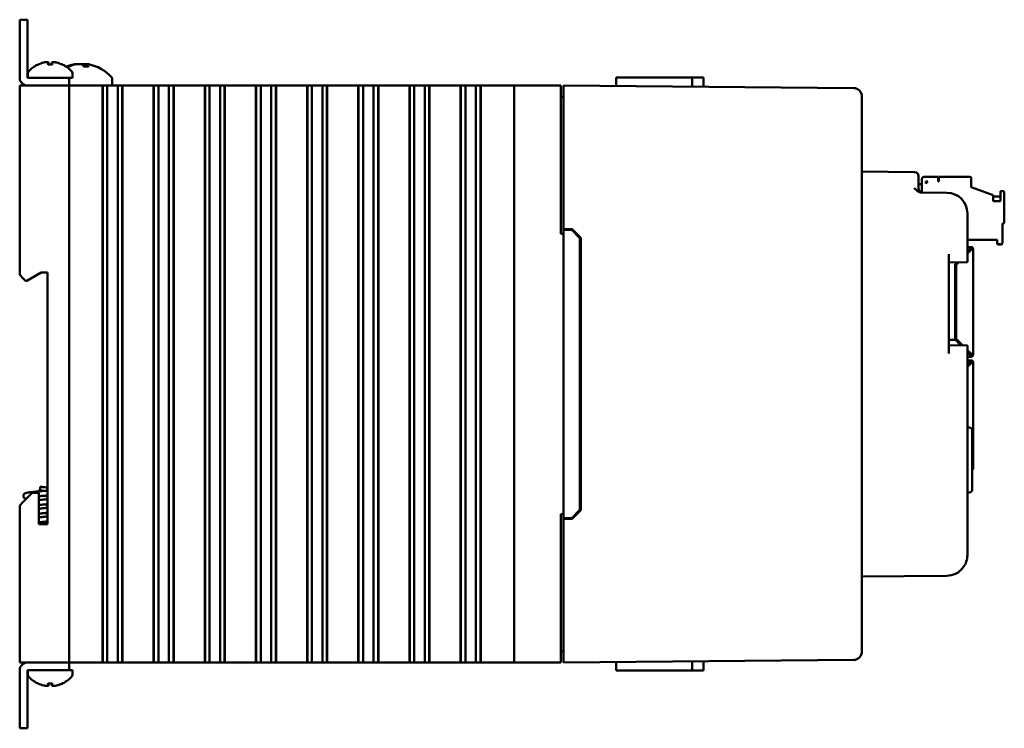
# Model space of a CAD drawing. Header units: inches. Extents: x 1.3 to 23.1, y 0.4 to 18.6.
# Tile 4 of 17: x 1.3 to 7.3, y 7.3 to 11.6. Entities that reach past the tile are written whole.
import ezdxf

# ---------------------------------------------------------------- set-up
doc = ezdxf.new("R2010")
doc.units = ezdxf.units.IN
doc.header["$LTSCALE"] = 0.8
doc.header["$MEASUREMENT"] = 0
doc.layers.add('Visible (ANSI)', color=7, linetype='Continuous', lineweight=50)

msp = doc.modelspace()

# ---------------------------------------------------------------- linework, layer by layer
at = {"layer": 'Visible (ANSI)'}
for p, q in [((1.3368, 11.5571), (1.289, 11.5571)), ((1.289, 11.5071), (1.289, 11.5571)), ((1.3368, 11.5571), (1.3368, 11.5071)), ((1.289, 11.5071), (1.289, 11.2049)), ((1.3368, 11.2049), (1.3368, 11.5071)), ((1.463, 11.2977), (1.4641, 11.2847)), ((1.485, 11.2977), (1.4839, 11.2847)), ((1.4862, 11.2847), (1.4618, 11.2847)), ((1.5823, 11.2721), (1.5746, 11.2721)), ((1.7058, 11.2721), (1.6802, 11.2721)), ((1.6892, 11.2872), (1.6879, 11.2721)), ((1.539, 11.2049), (1.3368, 11.2049)), ((1.339, 11.233), (1.339, 11.2049)), ((1.539, 11.2049), (1.589, 11.2049)), ((1.589, 11.2049), (1.609, 11.2049)), ((1.589, 11.1571), (1.589, 11.2049)), ((1.609, 11.233), (1.609, 11.2049)), ((1.8505, 11.1953), (1.8505, 11.1572)), ((4.9098, 11.2071), (4.9094, 11.1543)), ((4.9098, 11.2071), (5.0093, 11.2071)), ((5.1581, 11.2071), (5.0093, 11.2071)), ((5.1581, 11.2071), (5.3701, 11.2071)), ((5.3701, 11.2071), (5.4384, 11.2071)), ((5.3701, 11.2071), (5.3706, 11.1503)), ((5.4384, 11.2071), (5.4389, 11.1497)), ((1.289, 11.1571), (1.309, 11.1571)), ((1.289, 11.1571), (1.289, 10.0081)), ((1.569, 11.1571), (1.309, 11.1571)), ((1.3368, 11.1571), (1.539, 11.1571)), ((1.569, 11.1571), (1.589, 11.1571)), ((1.589, 11.1572), (1.8505, 11.1572)), ((1.589, 7.6571), (1.589, 11.1571)), ((1.609, 11.1571), (1.589, 11.1571)), ((1.609, 11.1571), (1.7907, 11.1571)), ((1.7919, 11.1571), (1.7907, 11.1571)), ((1.7907, 7.6571), (1.7907, 11.1571)), ((1.7931, 11.1571), (1.7919, 11.1571)), ((1.7919, 7.6571), (1.7919, 11.1571)), ((1.8084, 11.1571), (1.7931, 11.1571)), ((1.7931, 7.6571), (1.7931, 11.1571)), ((1.8084, 11.1571), (1.8205, 11.1571)), ((1.8205, 11.1571), (1.8374, 11.1571)), ((1.8205, 11.1571), (1.8205, 7.6571)), ((1.8374, 11.1571), (1.8512, 11.1571)), ((1.8512, 11.1571), (1.8529, 11.1571)), ((1.8529, 11.1571), (1.8667, 11.1571)), ((1.8667, 11.1571), (1.8836, 11.1571)), ((1.8836, 11.1571), (1.8957, 11.1571)), ((1.8836, 7.6571), (1.8836, 11.1571)), ((1.911, 11.1571), (1.8957, 11.1571)), ((1.9122, 11.1571), (1.911, 11.1571)), ((1.911, 7.6571), (1.911, 11.1571)), ((1.9134, 11.1571), (1.9122, 11.1571)), ((1.9122, 7.6571), (1.9122, 11.1571)), ((1.9134, 11.1571), (2.1013, 11.1571)), ((1.9134, 7.6571), (1.9134, 11.1571)), ((2.1025, 11.1571), (2.1013, 11.1571)), ((2.1013, 7.6571), (2.1013, 11.1571)), ((2.1037, 11.1571), (2.1025, 11.1571)), ((2.1025, 7.6571), (2.1025, 11.1571)), ((2.119, 11.1571), (2.1037, 11.1571)), ((2.1037, 7.6571), (2.1037, 11.1571)), ((2.119, 11.1571), (2.1311, 11.1571)), ((2.1311, 11.1571), (2.1479, 11.1571)), ((2.1311, 11.1571), (2.1311, 7.6571)), ((2.1479, 11.1571), (2.1617, 11.1571)), ((2.1617, 11.1571), (2.1634, 11.1571)), ((2.1634, 11.1571), (2.1773, 11.1571)), ((2.1773, 11.1571), (2.1941, 11.1571)), ((2.1941, 11.1571), (2.2062, 11.1571)), ((2.1941, 7.6571), (2.1941, 11.1571)), ((2.2215, 11.1571), (2.2062, 11.1571)), ((2.2227, 11.1571), (2.2215, 11.1571)), ((2.2215, 7.6571), (2.2215, 11.1571)), ((2.2239, 11.1571), (2.2227, 11.1571)), ((2.2227, 7.6571), (2.2227, 11.1571)), ((2.2239, 11.1571), (2.4118, 11.1571)), ((2.2239, 7.6571), (2.2239, 11.1571)), ((2.413, 11.1571), (2.4118, 11.1571)), ((2.4118, 7.6571), (2.4118, 11.1571)), ((2.4142, 11.1571), (2.413, 11.1571)), ((2.413, 7.6571), (2.413, 11.1571)), ((2.4295, 11.1571), (2.4142, 11.1571)), ((2.4142, 7.6571), (2.4142, 11.1571)), ((2.4295, 11.1571), (2.4416, 11.1571)), ((2.4416, 11.1571), (2.4585, 11.1571)), ((2.4416, 11.1571), (2.4416, 7.6571)), ((2.4585, 11.1571), (2.4723, 11.1571)), ((2.4723, 11.1571), (2.474, 11.1571)), ((2.474, 11.1571), (2.4878, 11.1571)), ((2.4878, 11.1571), (2.5047, 11.1571)), ((2.5047, 11.1571), (2.5168, 11.1571)), ((2.5047, 7.6571), (2.5047, 11.1571)), ((2.5321, 11.1571), (2.5168, 11.1571)), ((2.5333, 11.1571), (2.5321, 11.1571)), ((2.5321, 7.6571), (2.5321, 11.1571)), ((2.5345, 11.1571), (2.5333, 11.1571)), ((2.5333, 7.6571), (2.5333, 11.1571)), ((2.5345, 11.1571), (2.7224, 11.1571)), ((2.5345, 7.6571), (2.5345, 11.1571)), ((2.7236, 11.1571), (2.7224, 11.1571)), ((2.7224, 7.6571), (2.7224, 11.1571)), ((2.7248, 11.1571), (2.7236, 11.1571)), ((2.7236, 7.6571), (2.7236, 11.1571)), ((2.7401, 11.1571), (2.7248, 11.1571)), ((2.7248, 7.6571), (2.7248, 11.1571)), ((2.7401, 11.1571), (2.7522, 11.1571)), ((2.7522, 11.1571), (2.769, 11.1571)), ((2.7522, 11.1571), (2.7522, 7.6571)), ((2.769, 11.1571), (2.7829, 11.1571)), ((2.7829, 11.1571), (2.7845, 11.1571)), ((2.7845, 11.1571), (2.7984, 11.1571)), ((2.7984, 11.1571), (2.8152, 11.1571)), ((2.8152, 11.1571), (2.8273, 11.1571)), ((2.8152, 7.6571), (2.8152, 11.1571)), ((2.8426, 11.1571), (2.8273, 11.1571)), ((2.8438, 11.1571), (2.8426, 11.1571)), ((2.8426, 7.6571), (2.8426, 11.1571)), ((2.845, 11.1571), (2.8438, 11.1571)), ((2.8438, 7.6571), (2.8438, 11.1571)), ((2.845, 11.1571), (3.0329, 11.1571)), ((2.845, 7.6571), (2.845, 11.1571)), ((3.0341, 11.1571), (3.0329, 11.1571)), ((3.0329, 7.6571), (3.0329, 11.1571)), ((3.0353, 11.1571), (3.0341, 11.1571)), ((3.0341, 7.6571), (3.0341, 11.1571)), ((3.0506, 11.1571), (3.0353, 11.1571)), ((3.0353, 7.6571), (3.0353, 11.1571)), ((3.0506, 11.1571), (3.0627, 11.1571)), ((3.0627, 11.1571), (3.0796, 11.1571)), ((3.0627, 11.1571), (3.0627, 7.6571)), ((3.0796, 11.1571), (3.0934, 11.1571)), ((3.0934, 11.1571), (3.0951, 11.1571)), ((3.0951, 11.1571), (3.1089, 11.1571)), ((3.1089, 11.1571), (3.1258, 11.1571)), ((3.1258, 11.1571), (3.1379, 11.1571)), ((3.1258, 7.6571), (3.1258, 11.1571)), ((3.1532, 11.1571), (3.1379, 11.1571)), ((3.1544, 11.1571), (3.1532, 11.1571)), ((3.1532, 7.6571), (3.1532, 11.1571)), ((3.1556, 11.1571), (3.1544, 11.1571)), ((3.1544, 7.6571), (3.1544, 11.1571)), ((3.1556, 11.1571), (3.3435, 11.1571)), ((3.1556, 7.6571), (3.1556, 11.1571)), ((3.3447, 11.1571), (3.3435, 11.1571)), ((3.3435, 7.6571), (3.3435, 11.1571)), ((3.3459, 11.1571), (3.3447, 11.1571)), ((3.3447, 7.6571), (3.3447, 11.1571)), ((3.3612, 11.1571), (3.3459, 11.1571)), ((3.3459, 7.6571), (3.3459, 11.1571)), ((3.3612, 11.1571), (3.3733, 11.1571)), ((3.3733, 11.1571), (3.3901, 11.1571)), ((3.3733, 11.1571), (3.3733, 7.6571)), ((3.3901, 11.1571), (3.404, 11.1571)), ((3.404, 11.1571), (3.4057, 11.1571)), ((3.4057, 11.1571), (3.4195, 11.1571)), ((3.4195, 11.1571), (3.4364, 11.1571)), ((3.4364, 11.1571), (3.4484, 11.1571)), ((3.4364, 7.6571), (3.4364, 11.1571)), ((3.4637, 11.1571), (3.4484, 11.1571)), ((3.4649, 11.1571), (3.4637, 11.1571)), ((3.4637, 7.6571), (3.4637, 11.1571)), ((3.4661, 11.1571), (3.4649, 11.1571)), ((3.4649, 7.6571), (3.4649, 11.1571)), ((3.4661, 11.1571), (3.654, 11.1571)), ((3.4661, 7.6571), (3.4661, 11.1571)), ((3.6552, 11.1571), (3.654, 11.1571)), ((3.654, 7.6571), (3.654, 11.1571)), ((3.6564, 11.1571), (3.6552, 11.1571)), ((3.6552, 7.6571), (3.6552, 11.1571)), ((3.6717, 11.1571), (3.6564, 11.1571)), ((3.6564, 7.6571), (3.6564, 11.1571)), ((3.6717, 11.1571), (3.6838, 11.1571)), ((3.6838, 11.1571), (3.7007, 11.1571)), ((3.6838, 11.1571), (3.6838, 7.6571)), ((3.7007, 11.1571), (3.7145, 11.1571)), ((3.7145, 11.1571), (3.7162, 11.1571)), ((3.7162, 11.1571), (3.7301, 11.1571)), ((3.7301, 11.1571), (3.7469, 11.1571)), ((3.7469, 11.1571), (3.759, 11.1571)), ((3.7469, 7.6571), (3.7469, 11.1571)), ((3.7743, 11.1571), (3.759, 11.1571)), ((3.7755, 11.1571), (3.7743, 11.1571)), ((3.7743, 7.6571), (3.7743, 11.1571)), ((3.7767, 11.1571), (3.7755, 11.1571)), ((3.7755, 7.6571), (3.7755, 11.1571)), ((3.7767, 11.1571), (3.9646, 11.1571)), ((3.7767, 7.6571), (3.7767, 11.1571)), ((3.9658, 11.1571), (3.9646, 11.1571)), ((3.9646, 7.6571), (3.9646, 11.1571)), ((3.967, 11.1571), (3.9658, 11.1571)), ((3.9658, 7.6571), (3.9658, 11.1571)), ((3.9823, 11.1571), (3.967, 11.1571)), ((3.967, 7.6571), (3.967, 11.1571)), ((3.9823, 11.1571), (3.9944, 11.1571)), ((3.9944, 11.1571), (4.0112, 11.1571)), ((3.9944, 11.1571), (3.9944, 7.6571)), ((4.0112, 11.1571), (4.0251, 11.1571)), ((4.0251, 11.1571), (4.0268, 11.1571)), ((4.0268, 11.1571), (4.0406, 11.1571)), ((4.0406, 11.1571), (4.0575, 11.1571)), ((4.0575, 7.6571), (4.0575, 11.1571)), ((4.0575, 11.1571), (4.0696, 11.1571)), ((4.0849, 11.1571), (4.0696, 11.1571)), ((4.0861, 11.1571), (4.0849, 11.1571)), ((4.0849, 7.6571), (4.0849, 11.1571)), ((4.0873, 11.1571), (4.0861, 11.1571)), ((4.0861, 7.6571), (4.0861, 11.1571)), ((4.0873, 11.1571), (4.214, 11.1571)), ((4.0873, 7.6571), (4.0873, 11.1571)), ((4.289, 11.1571), (4.214, 11.1571)), ((4.289, 11.1571), (4.309, 11.1571)), ((4.289, 11.1571), (4.289, 7.6571)), ((4.569, 11.1571), (4.309, 11.1571)), ((4.569, 11.1571), (4.574, 11.1571)), ((4.574, 10.2571), (4.574, 11.1571)), ((4.589, 11.1071), (4.589, 11.1571)), ((6.3504, 11.1417), (4.589, 11.1571)), ((4.589, 11.0881), (4.574, 11.0881)), ((4.589, 11.1071), (4.589, 10.2871)), ((6.4, 11.0917), (6.4, 11.0913)), ((6.4, 7.7229), (6.4, 11.0913)), ((6.7192, 10.6328), (6.4, 10.6356)), ((6.744, 10.6078), (6.744, 10.5828)), ((6.744, 10.5335), (6.744, 10.5828)), ((6.7644, 10.5916), (6.7644, 10.5582)), ((6.8628, 10.6034), (6.7762, 10.6034)), ((6.8628, 10.5758), (6.8628, 10.6034)), ((7.0557, 10.6034), (6.8668, 10.6034)), ((6.8668, 10.6034), (6.8668, 10.5758)), ((7.0636, 10.5404), (7.0636, 10.5955)), ((6.744, 10.5582), (6.7644, 10.5582)), ((6.7644, 10.5089), (6.7644, 10.5582)), ((6.788, 10.564), (6.7998, 10.5758)), ((6.788, 10.564), (6.788, 10.5758)), ((6.788, 10.5758), (6.7998, 10.5758)), ((6.7997, 10.5758), (6.788, 10.5758)), ((6.788, 10.5758), (6.7998, 10.5758)), ((6.788, 10.5757), (6.7997, 10.5757)), ((6.7996, 10.5756), (6.788, 10.5756)), ((6.7995, 10.5755), (6.788, 10.5755)), ((6.788, 10.5755), (6.7995, 10.5755)), ((6.788, 10.5754), (6.7994, 10.5754)), ((6.7993, 10.5754), (6.788, 10.5754)), ((6.788, 10.5753), (6.7993, 10.5753)), ((6.7992, 10.5752), (6.788, 10.5752)), ((6.788, 10.5752), (6.7991, 10.5752)), ((6.788, 10.5751), (6.799, 10.5751)), ((6.7991, 10.5751), (6.788, 10.5751)), ((6.8668, 10.5758), (6.8628, 10.5758)), ((7.0636, 10.5404), (7.1975, 10.4917)), ((7.2565, 10.5168), (7.2408, 10.5168)), ((7.2408, 10.5168), (7.2408, 10.4554)), ((6.9161, 10.5072), (6.7623, 10.5085)), ((7.1975, 10.4554), (7.1975, 10.4917)), ((7.2408, 10.4852), (7.1975, 10.4852)), ((7.2644, 10.3278), (7.2644, 10.5089)), ((7.2408, 10.4554), (7.1975, 10.4554)), ((7.04, 10.1352), (7.04, 10.3822)), ((4.589, 10.2871), (4.589, 10.2821)), ((4.589, 10.2871), (4.6411, 10.2866)), ((4.589, 10.2821), (4.589, 8.5321)), ((4.589, 10.2821), (4.639, 10.2817)), ((4.639, 10.2817), (4.689, 10.2312)), ((4.6411, 10.2866), (4.694, 10.2333)), ((7.2526, 10.2018), (7.2526, 10.3199)), ((7.2526, 10.3199), (7.2565, 10.3199)), ((7.2565, 10.3192), (7.2526, 10.3192)), ((7.2644, 10.3278), (7.2644, 10.327)), ((4.574, 10.2571), (4.589, 10.2571)), ((4.689, 8.583), (4.689, 10.2312)), ((4.694, 10.2333), (4.694, 8.5809)), ((7.04, 10.2215), (7.2211, 10.2215)), ((7.2211, 10.2207), (7.04, 10.2207)), ((7.2211, 10.2215), (7.2211, 10.2018)), ((7.04, 10.1775), (7.0631, 10.1775)), ((7.04, 10.1477), (7.058, 10.1657)), ((7.04, 10.1477), (7.058, 10.1657)), ((7.0631, 10.1605), (7.04, 10.1374)), ((7.0552, 10.1629), (7.0552, 10.1617)), ((7.0552, 10.1527), (7.0552, 10.1617)), ((7.058, 10.1657), (7.058, 10.1657)), ((7.058, 10.1657), (7.058, 10.1657)), ((7.0602, 10.1696), (7.0602, 10.1696)), ((7.0631, 10.174), (7.0631, 10.1775)), ((7.0631, 10.1684), (7.0631, 10.174)), ((7.0659, 10.1657), (7.0714, 10.1657)), ((7.0707, 10.1651), (7.0707, 10.1651)), ((7.0749, 10.1657), (7.0749, 9.5291)), ((7.2211, 10.2018), (7.2211, 10.201)), ((7.229, 10.194), (7.2447, 10.194)), ((7.2447, 10.1932), (7.229, 10.1932)), ((7.2526, 10.2018), (7.2526, 10.201)), ((6.928, 9.5311), (6.928, 10.1342)), ((7.04, 10.1352), (7.04, 10.0852)), ((6.928, 10.0842), (7.04, 10.0852)), ((6.9653, 10.073), (6.9769, 10.0846)), ((6.9653, 10.073), (6.9769, 10.0846)), ((6.9653, 9.6696), (6.9653, 10.073)), ((6.9873, 10.0847), (6.9725, 10.07)), ((6.9725, 10.07), (6.9725, 9.6196)), ((1.309, 9.9881), (1.289, 10.0081)), ((1.309, 9.9881), (1.324, 9.9731)), ((1.3324, 9.9731), (1.419, 10.0231)), ((1.419, 10.0231), (1.457, 10.0231)), ((1.457, 10.0231), (1.457, 8.4961)), ((1.324, 9.9731), (1.3324, 9.9731)), ((6.9725, 9.6696), (6.9653, 9.6696)), ((6.9725, 9.6696), (6.9653, 9.6696)), ((6.9653, 9.6519), (6.9653, 9.6696)), ((6.9653, 9.6519), (6.9653, 9.6342)), ((6.9653, 9.6342), (6.9653, 9.6145)), ((6.9674, 9.6145), (6.928, 9.6145)), ((7.04, 9.5802), (6.928, 9.5811)), ((7.0014, 9.5805), (6.9674, 9.6145)), ((6.9725, 9.6196), (7.0118, 9.5804)), ((6.9725, 9.6196), (7.0118, 9.5804)), ((6.9725, 9.6196), (6.9725, 9.6196)), ((7.04, 9.5802), (7.04, 9.5302)), ((7.04, 9.5522), (7.0631, 9.5291)), ((7.04, 9.5522), (7.0631, 9.5291)), ((7.058, 9.5239), (7.04, 9.5419)), ((7.04, 8.3081), (7.04, 9.5302)), ((7.058, 9.5115), (7.04, 9.5115)), ((7.0525, 9.5121), (7.0525, 9.5119)), ((7.0525, 9.5116), (7.0525, 9.5118)), ((7.0552, 9.5267), (7.0552, 9.5369)), ((7.0631, 9.5121), (7.0564, 9.5121)), ((7.0564, 9.5119), (7.0631, 9.5119)), ((7.0564, 9.5118), (7.0631, 9.5118)), ((7.0631, 9.5116), (7.0564, 9.5116)), ((7.058, 9.5239), (7.058, 9.5121)), ((7.0631, 9.52), (7.058, 9.52)), ((7.0631, 9.5121), (7.058, 9.5121)), ((7.0631, 9.5115), (7.058, 9.5115)), ((7.0631, 9.5291), (7.0631, 9.5291)), ((7.067, 9.5291), (7.0749, 9.5291)), ((7.067, 9.5291), (7.067, 9.5239)), ((7.0749, 9.5291), (7.0749, 9.5239)), ((7.0749, 9.5239), (7.0749, 9.5239)), ((7.0749, 9.5237), (7.0749, 9.5239)), ((7.0749, 9.5236), (7.0749, 9.5237)), ((7.0749, 9.5236), (7.0749, 9.5234)), ((7.0749, 9.5233), (7.0749, 9.5234)), ((7.058, 9.4899), (7.04, 9.4899)), ((7.04, 9.4601), (7.058, 9.4781)), ((7.04, 9.4601), (7.058, 9.4781)), ((7.0631, 9.4729), (7.04, 9.4498)), ((7.0552, 9.4651), (7.0552, 9.4753)), ((7.058, 9.4781), (7.058, 9.4899)), ((7.0631, 9.4899), (7.058, 9.4899)), ((7.058, 9.482), (7.0631, 9.482)), ((7.0631, 9.482), (7.058, 9.482)), ((7.058, 9.4781), (7.058, 9.4781)), ((7.067, 9.4729), (7.067, 9.4781)), ((7.0749, 9.4729), (7.0749, 9.4781)), ((7.0749, 8.8363), (7.0749, 9.4729)), ((7.0507, 9.0827), (7.04, 9.083)), ((7.07, 9.0627), (7.07, 8.7075)), ((7.0714, 8.8363), (7.07, 8.8363)), ((7.07, 8.8363), (7.0749, 8.8363)), ((7.0749, 8.8363), (7.0749, 8.8361)), ((7.0749, 8.8363), (7.0749, 8.8363)), ((7.0749, 8.8359), (7.0749, 8.8361)), ((7.0749, 8.8359), (7.0749, 8.8359)), ((7.0749, 8.8359), (7.0749, 8.8358)), ((7.0749, 8.8358), (7.0749, 8.8357)), ((1.365, 8.6861), (1.309, 8.6301)), ((1.405, 8.6861), (1.365, 8.6861)), ((1.405, 8.4961), (1.405, 8.6861)), ((1.409, 8.7071), (1.419, 8.7071)), ((1.409, 8.7071), (1.409, 8.6971)), ((1.409, 8.6971), (1.419, 8.6971)), ((1.414, 8.7071), (1.414, 8.7221)), ((1.414, 8.6958), (1.414, 8.6971)), ((1.419, 8.7071), (1.419, 8.6971)), ((7.0507, 8.6875), (7.04, 8.6872)), ((1.289, 8.6101), (1.309, 8.6301)), ((1.289, 8.6101), (1.289, 7.6571)), ((4.589, 8.5571), (4.574, 8.5571)), ((4.574, 7.6571), (4.574, 8.5571)), ((4.689, 8.583), (4.639, 8.5325)), ((4.694, 8.5809), (4.6411, 8.5275)), ((1.457, 8.4961), (1.405, 8.4961)), ((4.589, 8.5321), (4.639, 8.5325)), ((4.589, 8.5321), (4.589, 8.5271)), ((4.6411, 8.5275), (4.589, 8.5271)), ((4.589, 8.5271), (4.589, 7.7071)), ((6.4, 8.1786), (6.9161, 8.1831)), ((4.589, 7.7261), (4.574, 7.7261)), ((6.4, 7.7229), (6.4, 7.7225)), ((1.309, 7.6571), (1.289, 7.6571)), ((1.569, 7.6571), (1.309, 7.6571)), ((1.3368, 7.6571), (1.539, 7.6571)), ((1.589, 7.6571), (1.569, 7.6571)), ((1.589, 7.6571), (1.609, 7.6571)), ((1.589, 7.6093), (1.589, 7.6571)), ((1.7907, 7.6571), (1.609, 7.6571)), ((1.7919, 7.6571), (1.7907, 7.6571)), ((1.7931, 7.6571), (1.7919, 7.6571)), ((1.8084, 7.6571), (1.7931, 7.6571)), ((1.8205, 7.6571), (1.8084, 7.6571)), ((1.8374, 7.6571), (1.8205, 7.6571)), ((1.8512, 7.6571), (1.8374, 7.6571)), ((1.8529, 7.6571), (1.8512, 7.6571)), ((1.8667, 7.6571), (1.8529, 7.6571)), ((1.8836, 7.6571), (1.8667, 7.6571)), ((1.8957, 7.6571), (1.8836, 7.6571)), ((1.911, 7.6571), (1.8957, 7.6571)), ((1.9122, 7.6571), (1.911, 7.6571)), ((1.9134, 7.6571), (1.9122, 7.6571)), ((2.1013, 7.6571), (1.9134, 7.6571)), ((2.1025, 7.6571), (2.1013, 7.6571)), ((2.1037, 7.6571), (2.1025, 7.6571)), ((2.119, 7.6571), (2.1037, 7.6571)), ((2.1311, 7.6571), (2.119, 7.6571)), ((2.1479, 7.6571), (2.1311, 7.6571)), ((2.1617, 7.6571), (2.1479, 7.6571)), ((2.1634, 7.6571), (2.1617, 7.6571)), ((2.1773, 7.6571), (2.1634, 7.6571)), ((2.1941, 7.6571), (2.1773, 7.6571)), ((2.2062, 7.6571), (2.1941, 7.6571)), ((2.2215, 7.6571), (2.2062, 7.6571)), ((2.2227, 7.6571), (2.2215, 7.6571)), ((2.2239, 7.6571), (2.2227, 7.6571)), ((2.4118, 7.6571), (2.2239, 7.6571)), ((2.413, 7.6571), (2.4118, 7.6571)), ((2.4142, 7.6571), (2.413, 7.6571)), ((2.4295, 7.6571), (2.4142, 7.6571)), ((2.4416, 7.6571), (2.4295, 7.6571)), ((2.4585, 7.6571), (2.4416, 7.6571)), ((2.4723, 7.6571), (2.4585, 7.6571)), ((2.474, 7.6571), (2.4723, 7.6571)), ((2.4878, 7.6571), (2.474, 7.6571)), ((2.5047, 7.6571), (2.4878, 7.6571)), ((2.5168, 7.6571), (2.5047, 7.6571)), ((2.5321, 7.6571), (2.5168, 7.6571)), ((2.5333, 7.6571), (2.5321, 7.6571)), ((2.5345, 7.6571), (2.5333, 7.6571)), ((2.7224, 7.6571), (2.5345, 7.6571)), ((2.7236, 7.6571), (2.7224, 7.6571)), ((2.7248, 7.6571), (2.7236, 7.6571)), ((2.7401, 7.6571), (2.7248, 7.6571)), ((2.7522, 7.6571), (2.7401, 7.6571)), ((2.769, 7.6571), (2.7522, 7.6571)), ((2.7829, 7.6571), (2.769, 7.6571)), ((2.7845, 7.6571), (2.7829, 7.6571)), ((2.7984, 7.6571), (2.7845, 7.6571)), ((2.8152, 7.6571), (2.7984, 7.6571)), ((2.8273, 7.6571), (2.8152, 7.6571)), ((2.8426, 7.6571), (2.8273, 7.6571)), ((2.8438, 7.6571), (2.8426, 7.6571)), ((2.845, 7.6571), (2.8438, 7.6571)), ((3.0329, 7.6571), (2.845, 7.6571)), ((3.0341, 7.6571), (3.0329, 7.6571)), ((3.0353, 7.6571), (3.0341, 7.6571)), ((3.0506, 7.6571), (3.0353, 7.6571)), ((3.0627, 7.6571), (3.0506, 7.6571)), ((3.0796, 7.6571), (3.0627, 7.6571)), ((3.0934, 7.6571), (3.0796, 7.6571)), ((3.0951, 7.6571), (3.0934, 7.6571)), ((3.1089, 7.6571), (3.0951, 7.6571)), ((3.1258, 7.6571), (3.1089, 7.6571)), ((3.1379, 7.6571), (3.1258, 7.6571)), ((3.1532, 7.6571), (3.1379, 7.6571)), ((3.1544, 7.6571), (3.1532, 7.6571)), ((3.1556, 7.6571), (3.1544, 7.6571)), ((3.3435, 7.6571), (3.1556, 7.6571)), ((3.3447, 7.6571), (3.3435, 7.6571)), ((3.3459, 7.6571), (3.3447, 7.6571)), ((3.3612, 7.6571), (3.3459, 7.6571)), ((3.3733, 7.6571), (3.3612, 7.6571)), ((3.3901, 7.6571), (3.3733, 7.6571)), ((3.404, 7.6571), (3.3901, 7.6571)), ((3.4057, 7.6571), (3.404, 7.6571)), ((3.4195, 7.6571), (3.4057, 7.6571)), ((3.4364, 7.6571), (3.4195, 7.6571)), ((3.4484, 7.6571), (3.4364, 7.6571)), ((3.4637, 7.6571), (3.4484, 7.6571)), ((3.4649, 7.6571), (3.4637, 7.6571)), ((3.4661, 7.6571), (3.4649, 7.6571)), ((3.654, 7.6571), (3.4661, 7.6571)), ((3.6552, 7.6571), (3.654, 7.6571)), ((3.6564, 7.6571), (3.6552, 7.6571)), ((3.6717, 7.6571), (3.6564, 7.6571)), ((3.6838, 7.6571), (3.6717, 7.6571)), ((3.7007, 7.6571), (3.6838, 7.6571)), ((3.7145, 7.6571), (3.7007, 7.6571)), ((3.7162, 7.6571), (3.7145, 7.6571)), ((3.7301, 7.6571), (3.7162, 7.6571)), ((3.7469, 7.6571), (3.7301, 7.6571)), ((3.759, 7.6571), (3.7469, 7.6571)), ((3.7743, 7.6571), (3.759, 7.6571)), ((3.7755, 7.6571), (3.7743, 7.6571)), ((3.7767, 7.6571), (3.7755, 7.6571)), ((3.9646, 7.6571), (3.7767, 7.6571)), ((3.9658, 7.6571), (3.9646, 7.6571)), ((3.967, 7.6571), (3.9658, 7.6571)), ((3.9823, 7.6571), (3.967, 7.6571)), ((3.9944, 7.6571), (3.9823, 7.6571)), ((4.0112, 7.6571), (3.9944, 7.6571)), ((4.0251, 7.6571), (4.0112, 7.6571)), ((4.0268, 7.6571), (4.0251, 7.6571)), ((4.0406, 7.6571), (4.0268, 7.6571)), ((4.0575, 7.6571), (4.0406, 7.6571)), ((4.0696, 7.6571), (4.0575, 7.6571)), ((4.0849, 7.6571), (4.0696, 7.6571)), ((4.0861, 7.6571), (4.0849, 7.6571)), ((4.0873, 7.6571), (4.0861, 7.6571)), ((4.214, 7.6571), (4.0873, 7.6571)), ((4.214, 7.6571), (4.289, 7.6571)), ((4.309, 7.6571), (4.289, 7.6571)), ((4.569, 7.6571), (4.309, 7.6571)), ((4.574, 7.6571), (4.569, 7.6571)), ((4.589, 7.6571), (4.589, 7.7071)), ((4.589, 7.6571), (6.3504, 7.6725)), ((4.9098, 7.6071), (4.9094, 7.6599)), ((5.3701, 7.6071), (5.3706, 7.6639)), ((5.4384, 7.6071), (5.4389, 7.6645)), ((1.289, 7.6093), (1.289, 7.3071)), ((1.3368, 7.6093), (1.539, 7.6093)), ((1.3368, 7.3071), (1.3368, 7.6093)), ((1.339, 7.5812), (1.339, 7.6093)), ((1.589, 7.6093), (1.539, 7.6093)), ((1.609, 7.6093), (1.589, 7.6093)), ((1.609, 7.5812), (1.609, 7.6093)), ((4.9098, 7.6071), (5.0093, 7.6071)), ((5.1581, 7.6071), (5.0093, 7.6071)), ((5.1581, 7.6071), (5.3701, 7.6071)), ((5.3701, 7.6071), (5.4384, 7.6071)), ((1.4618, 7.5295), (1.4862, 7.5295)), ((1.463, 7.5165), (1.4641, 7.5295)), ((1.485, 7.5165), (1.4839, 7.5295)), ((1.289, 7.2571), (1.289, 7.3071)), ((1.3368, 7.3071), (1.3368, 7.2571)), ((1.289, 7.2571), (1.3368, 7.2571))]:
    msp.add_line(p, q, dxfattribs=at)
for centre, radius, start, end in [((1.354, 11.233), 0.015, 138.38839, 180), ((1.474, 11.1264), 0.1755, 115.97376, 138.38839), ((1.3996, 11.2791), 0.0056, 93.03124, 115.97376), ((1.5484, 11.2791), 0.0056, 64.02624, 86.96876), ((1.474, 11.1264), 0.1755, 41.61161, 64.02624), ((1.664, 11.0477), 0.2424, 99.9877, 112.31848), ((1.594, 11.233), 0.015, 0, 41.61161), ((1.664, 11.0477), 0.2424, 41.54088, 80.0123), ((1.3368, 11.2049), 0.0478, 180, 270), ((1.3368, 11.2049), 0.0000394, 180, 270), ((1.8305, 11.1953), 0.02, 0, 41.54088), ((1.7591, 11.1571), 0.0001, 90, 180), ((6.35, 11.0917), 0.05, 0, 89.5), ((6.719, 10.6078), 0.025, 0, 89.5), ((6.769, 10.5335), 0.025, 180, 269.5), ((6.915, 10.3822), 0.125, 0, 89.5), ((7.0631, 10.1657), 0.00394, 0.05477, 90), ((7.0631, 9.5239), 0.00394, 270, 0), ((7.0631, 9.478), 0.00394, 0, 90), ((7.0631, 9.4781), 0.00394, 0, 90), ((7.05, 9.0627), 0.02, 0, 88), ((7.0631, 8.8361), 0.0118, 305.64303, 0.00002), ((7.05, 8.7075), 0.02, 272, 0), ((6.915, 8.3081), 0.125, 323.62792, 0), ((6.35, 7.7225), 0.05, 270.5, 0), ((1.3368, 7.6093), 0.0478, 90, 180), ((1.3368, 7.6093), 0.0000394, 90, 180), ((1.354, 7.5812), 0.015, 180, 221.61161), ((1.474, 7.6878), 0.1755, 221.61161, 244.02624), ((1.3996, 7.5351), 0.0056, 244.02624, 266.96876), ((1.5484, 7.5351), 0.0056, 273.03124, 295.97376), ((1.474, 7.6878), 0.1755, 295.97376, 318.38839), ((1.594, 7.5812), 0.015, 318.38839, 0)]:
    msp.add_arc(centre, radius, start, end, dxfattribs=at)
for centre, major_axis, ratio, start_param, end_param in [((1.4736, 11.1269), (0.1419, 0.103), 0.994184, 1.162703, 1.391464), ((1.4803, 11.1269), (-0.0153, 0.1747), 0.063267, 0.217042, 0.445804), ((1.4677, 11.1269), (0.0153, 0.1747), 0.063267, 5.837382, 6.066143), ((1.4744, 11.1269), (0.1419, -0.103), 0.994184, 1.750128, 1.978889), ((1.6667, 11.0486), (-0.0718, 0.2314), 0.955724, 6.188571, 6.386653), ((1.6605, 11.0486), (0.0571, 0.2354), 0.929182, 0.415254, 0.614154), ((1.6732, 11.0486), (-0.022, 0.2413), 0.281061, 5.865155, 6.064054), ((1.655, 11.0486), (0.0226, 0.2412), 0.359199, 5.924459, 6.123359), ((6.7762, 10.5916), (-0.0118, 0), 1, 4.712389, 6.283185), ((7.0557, 10.5955), (0.00787, 0), 1, 0, 1.570796), ((7.2565, 10.5089), (0.00787, 0), 1, 0, 1.570796), ((7.2565, 10.3278), (0.00787, 0), 1, 4.712389, 6.283185), ((7.2565, 10.327), (0.00787, 0), 1, 4.712389, 6.283185), ((7.0631, 10.1657), (0.0118, 0), 1, 0, 1.570796), ((7.0631, 10.1657), (0.0118, 0), 0.000956, 0, 0.785398), ((7.229, 10.2018), (-0.00787, 0), 1, 0, 1.570796), ((7.229, 10.201), (-0.00787, 0), 1, 0, 1.570796), ((7.2447, 10.2018), (0.00787, 0), 1, 4.712389, 6.283185), ((7.2447, 10.201), (0.00787, 0), 1, 4.712389, 6.283185), ((7.0564, 9.5121), (-0.00394, 0), 0.000956, 4.712389, 6.283185), ((7.0564, 9.5119), (-0.00394, 0), 0.000956, 0, 1.570796), ((7.0564, 9.5118), (-0.00394, 0), 0.000956, 4.712389, 6.283185), ((7.0564, 9.5116), (-0.00394, 0), 0.000956, 0, 1.570796), ((7.0631, 9.5291), (0.0118, 0), 0.000956, 0, 1.570796), ((7.0631, 9.5291), (0.00394, 0), 0.000956, 0, 1.570796), ((7.0631, 9.5239), (0.0118, 0), 1, 4.712389, 6.283185), ((7.0631, 9.5239), (0.0118, 0), 1, 4.712389, 6.283185), ((7.0631, 9.5237), (0.0118, 0), 1, 4.712389, 6.283185), ((7.0631, 9.5236), (0.0118, 0), 1, 4.712389, 6.283185), ((7.0631, 9.5234), (0.0118, 0), 1, 4.712389, 6.283185), ((7.0631, 9.5233), (0.0118, 0), 1, 4.712389, 6.283185), ((7.0631, 9.4781), (0.0118, 0), 1, 0, 1.570796), ((7.0631, 9.4729), (0.0118, 0), 0.000956, 0, 1.570796), ((7.0631, 8.8363), (0.0118, 0), 1, 5.334477, 6.283185), ((7.0631, 8.8359), (0.0118, 0), 1, 5.334477, 6.283185), ((7.0631, 8.8357), (0.0118, 0), 1, 5.334477, 6.283185), ((7.0631, 8.8363), (0.0118, 0), 0.000956, 0, 0.785398), ((1.4736, 7.6872), (-0.1419, 0.103), 0.994184, 1.750128, 1.978889), ((1.4803, 7.6872), (-0.0153, -0.1747), 0.063267, 5.837382, 6.066143), ((1.4677, 7.6872), (0.0153, -0.1747), 0.063267, 0.217042, 0.445804), ((1.4744, 7.6872), (-0.1419, -0.103), 0.994184, 1.162703, 1.391464)]:
    msp.add_ellipse(centre, major_axis=major_axis, ratio=ratio, start_param=start_param, end_param=end_param, dxfattribs=at)
for points, knots in [([(1.4359, 11.2974), (1.439, 11.2981), (1.4424, 11.2987), (1.4488, 11.2996), (1.4518, 11.2998), (1.4566, 11.3), (1.4587, 11.2998), (1.4617, 11.2992), (1.4626, 11.2987), (1.463, 11.2978), (1.463, 11.2976), (1.4629, 11.2974)], [0, 0, 0, 0, 0.0244853, 0.0244853, 0.0489707, 0.0489707, 0.0733441, 0.0733441, 0.0977174, 0.0977174, 0.1059587, 0.1059587, 0.1059587, 0.1059587]), ([(1.485, 11.2974), (1.4849, 11.2981), (1.4853, 11.2987), (1.4876, 11.2996), (1.4894, 11.2998), (1.4936, 11.3), (1.4964, 11.2998), (1.5024, 11.2992), (1.5057, 11.2987), (1.5099, 11.2978), (1.511, 11.2976), (1.5121, 11.2974)], [0, 0, 0, 0, 0.0245201, 0.0245201, 0.0490401, 0.0490401, 0.0733788, 0.0733788, 0.0977174, 0.0977174, 0.1059587, 0.1059587, 0.1059587, 0.1059587]), ([(1.4617, 11.2842), (1.4617, 11.2842), (1.4617, 11.2843), (1.4617, 11.2846), (1.4617, 11.2847), (1.4618, 11.2847)], [0.015061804, 0.015061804, 0.015061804, 0.015061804, 0.015911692, 0.015911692, 0.021209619, 0.021209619, 0.021209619, 0.021209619]), ([(1.4862, 11.2847), (1.4862, 11.2847), (1.4862, 11.2846), (1.4863, 11.2843), (1.4863, 11.2842), (1.4863, 11.2842)], [0.063402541, 0.063402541, 0.063402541, 0.063402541, 0.068700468, 0.068700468, 0.069550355, 0.069550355, 0.069550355, 0.069550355]), ([(1.6386, 11.2875), (1.6383, 11.2879), (1.6374, 11.2881), (1.6344, 11.2881), (1.6319, 11.288), (1.6259, 11.2872), (1.6222, 11.2866), (1.6178, 11.2858), (1.617, 11.2856), (1.6161, 11.2854)], [0.03517529, 0.03517529, 0.03517529, 0.03517529, 0.06091597, 0.06091597, 0.0912553, 0.0912553, 0.12159464, 0.12159464, 0.12829742, 0.12829742, 0.12829742, 0.12829742]), ([(1.6245, 11.2854), (1.6282, 11.2862), (1.6325, 11.2869), (1.6409, 11.2878), (1.6451, 11.288), (1.6524, 11.2881), (1.6559, 11.288), (1.6618, 11.2872), (1.6641, 11.2866), (1.6659, 11.2858), (1.6662, 11.2856), (1.6664, 11.2854)], [0, 0, 0, 0, 0.030458, 0.030458, 0.060916, 0.060916, 0.0912553, 0.0912553, 0.1215946, 0.1215946, 0.1282974, 0.1282974, 0.1282974, 0.1282974]), ([(1.6893, 11.2875), (1.6858, 11.2879), (1.6823, 11.2881), (1.6756, 11.2881), (1.672, 11.288), (1.6671, 11.2873), (1.6653, 11.287), (1.664, 11.2865)], [0.03517529, 0.03517529, 0.03517529, 0.03517529, 0.06091597, 0.06091597, 0.0912553, 0.0912553, 0.11232028, 0.11232028, 0.11232028, 0.11232028]), ([(1.6912, 11.2854), (1.6898, 11.2862), (1.6891, 11.2869), (1.6893, 11.2878), (1.6904, 11.288), (1.6936, 11.2881), (1.696, 11.288), (1.7012, 11.2873), (1.7036, 11.287), (1.706, 11.2865)], [0, 0, 0, 0, 0.030458, 0.030458, 0.060916, 0.060916, 0.0912553, 0.0912553, 0.1123203, 0.1123203, 0.1123203, 0.1123203]), ([(1.7058, 11.2721), (1.7061, 11.2721), (1.7064, 11.2719), (1.7066, 11.2716), (1.7066, 11.2716), (1.7067, 11.2716)], [0.070224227, 0.070224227, 0.070224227, 0.070224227, 0.076097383, 0.076097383, 0.076126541, 0.076126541, 0.076126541, 0.076126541]), ([(6.7192, 10.5339), (6.7192, 10.5338), (6.7193, 10.5338), (6.7242, 10.5288), (6.7292, 10.5238), (6.7387, 10.5164), (6.7436, 10.5132), (6.7539, 10.5093), (6.7583, 10.5086), (6.7623, 10.5085)], [-0.000493, -0.000493, -0.000493, -0.000493, 0, 0, 0.0531307, 0.0531307, 0.0915083, 0.0915083, 0.1243596, 0.1243596, 0.1243596, 0.1243596]), ([(7.0631, 10.1684), (7.0622, 10.1681), (7.0614, 10.1676), (7.0597, 10.1667), (7.0588, 10.1662), (7.058, 10.1657)], [-0.01526468, -0.01526468, -0.01526468, -0.01526468, -0.00763234, -0.00763234, 0, 0, 0, 0]), ([(7.0631, 10.1605), (7.0636, 10.1614), (7.0641, 10.1622), (7.0651, 10.164), (7.0655, 10.1648), (7.0659, 10.1657)], [-0.0152312, -0.0152312, -0.0152312, -0.0152312, -0.00763234, -0.00763234, 0, 0, 0, 0]), ([(1.3289, 8.65), (1.3283, 8.6502), (1.3277, 8.6504), (1.3245, 8.6513), (1.3222, 8.652), (1.3186, 8.6542), (1.3177, 8.6549), (1.316, 8.6564), (1.3152, 8.6572), (1.3134, 8.6595), (1.3124, 8.6613), (1.3113, 8.6651), (1.3111, 8.667), (1.3114, 8.6707), (1.3119, 8.6725), (1.3133, 8.6758), (1.3143, 8.6772), (1.3165, 8.6796), (1.3176, 8.6805), (1.3199, 8.6821), (1.3211, 8.6827), (1.3243, 8.6841), (1.3262, 8.6847), (1.3339, 8.6867), (1.341, 8.6879), (1.3584, 8.6902), (1.3687, 8.6914), (1.3887, 8.6934), (1.3985, 8.6944), (1.4176, 8.6962), (1.4273, 8.6971), (1.4436, 8.6987), (1.4505, 8.6994), (1.457, 8.7001)], [10.6320954, 10.6320954, 10.6320954, 10.6320954, 10.6428793, 10.6428793, 10.6873836, 10.6873836, 10.7012288, 10.7012288, 10.7125441, 10.7125441, 10.730398, 10.730398, 10.7465417, 10.7465417, 10.762578, 10.762578, 10.7786616, 10.7786616, 10.7951257, 10.7951257, 10.8147654, 10.8147654, 10.8511836, 10.8511836, 10.946321, 10.946321, 11.0369104, 11.0369104, 11.1112429, 11.1112429, 11.1836872, 11.1836872, 11.2408347, 11.2408347, 11.2408347, 11.2408347]), ([(1.457, 8.6701), (1.4555, 8.6699), (1.4541, 8.6698), (1.4437, 8.6687), (1.434, 8.6678), (1.4179, 8.6662), (1.4114, 8.6656), (1.405, 8.665)], [0.6525343, 0.6525343, 0.6525343, 0.6525343, 0.665026, 0.665026, 0.7400516, 0.7400516, 0.7890084, 0.7890084, 0.7890084, 0.7890084]), ([(1.414, 8.7221), (1.4235, 8.7212), (1.4332, 8.7203), (1.4473, 8.7189), (1.4523, 8.7183), (1.457, 8.7178)], [0, 0, 0, 0, 0.0728813, 0.0728813, 0.1135685, 0.1135685, 0.1135685, 0.1135685]), ([(1.4335, 8.6677), (1.4363, 8.6675), (1.439, 8.6672), (1.4469, 8.6664), (1.4521, 8.6659), (1.457, 8.6653)], [1.53007516, 1.53007516, 1.53007516, 1.53007516, 1.55142895, 1.55142895, 1.59364175, 1.59364175, 1.59364175, 1.59364175]), ([(1.335, 8.6561), (1.3347, 8.656), (1.3345, 8.6559), (1.3344, 8.6559), (1.3343, 8.6559), (1.3343, 8.6559)], [1.03827887, 1.03827887, 1.03827887, 1.03827887, 1.04986332, 1.04986332, 1.05567409, 1.05567409, 1.05567409, 1.05567409]), ([(1.405, 8.6425), (1.4132, 8.6433), (1.4216, 8.6441), (1.4389, 8.6457), (1.4479, 8.6466), (1.4563, 8.6476), (1.4566, 8.6476), (1.457, 8.6476)], [9.6232834, 9.6232834, 9.6232834, 9.6232834, 9.6864331, 9.6864331, 9.7579681, 9.7579681, 9.760998, 9.760998, 9.760998, 9.760998]), ([(1.457, 8.6176), (1.4569, 8.6176), (1.4567, 8.6176), (1.4478, 8.6166), (1.4382, 8.6157), (1.4207, 8.614), (1.4127, 8.6132), (1.405, 8.6125)], [2.132603, 2.132603, 2.132603, 2.132603, 2.1336899, 2.1336899, 2.2094741, 2.2094741, 2.2690351, 2.2690351, 2.2690351, 2.2690351]), ([(1.4335, 8.6152), (1.4387, 8.6147), (1.4438, 8.6142), (1.4515, 8.6134), (1.4543, 8.6131), (1.457, 8.6128)], [3.01023397, 3.01023397, 3.01023397, 3.01023397, 3.05058233, 3.05058233, 3.07379855, 3.07379855, 3.07379855, 3.07379855]), ([(1.405, 8.59), (1.4128, 8.5907), (1.4207, 8.5915), (1.4376, 8.5931), (1.4466, 8.594), (1.4555, 8.595), (1.4562, 8.5951), (1.457, 8.5951)], [8.143196, 8.143196, 8.143196, 8.143196, 8.2028121, 8.2028121, 8.2744031, 8.2744031, 8.2809176, 8.2809176, 8.2809176, 8.2809176]), ([(1.457, 8.5651), (1.4564, 8.565), (1.4559, 8.565), (1.4465, 8.564), (1.4369, 8.563), (1.4198, 8.5614), (1.4123, 8.5607), (1.405, 8.56)], [3.6126737, 3.6126737, 3.6126737, 3.6126737, 3.617369, 3.617369, 3.6928824, 3.6928824, 3.7491208, 3.7491208, 3.7491208, 3.7491208]), ([(1.4335, 8.5627), (1.4392, 8.5622), (1.4447, 8.5616), (1.4524, 8.5608), (1.4547, 8.5606), (1.457, 8.5603)], [4.49031185, 4.49031185, 4.49031185, 4.49031185, 4.53427084, 4.53427084, 4.55387222, 4.55387222, 4.55387222, 4.55387222]), ([(1.405, 8.5375), (1.4124, 8.5382), (1.42, 8.5389), (1.4365, 8.5405), (1.4456, 8.5414), (1.4549, 8.5424), (1.4559, 8.5425), (1.457, 8.5426)], [6.6631286, 6.6631286, 6.6631286, 6.6631286, 6.7199111, 6.7199111, 6.7915469, 6.7915469, 6.8008555, 6.8008555, 6.8008555, 6.8008555]), ([(1.457, 8.5126), (1.4542, 8.5123), (1.4514, 8.512), (1.4395, 8.5108), (1.4298, 8.5098), (1.415, 8.5084), (1.41, 8.508), (1.405, 8.5075)], [5.0925413, 5.0925413, 5.0925413, 5.0925413, 5.1163157, 5.1163157, 5.1906789, 5.1906789, 5.2290328, 5.2290328, 5.2290328, 5.2290328]), ([(1.4335, 8.5102), (1.4377, 8.5098), (1.4418, 8.5094), (1.4496, 8.5086), (1.4534, 8.5082), (1.457, 8.5078)], [5.97004701, 5.97004701, 5.97004701, 5.97004701, 6.00251243, 6.00251243, 6.03361818, 6.03361818, 6.03361818, 6.03361818]), ([(6.9161, 8.1831), (6.9162, 8.1831), (6.9162, 8.1831), (6.9342, 8.1833), (6.9516, 8.1873), (6.9787, 8.1998), (6.9887, 8.2065), (7.0046, 8.2204), (7.0106, 8.2271), (7.0156, 8.234)], [-0.0007569, -0.0007569, -0.0007569, -0.0007569, 0, 0, 0.1605033, 0.1605033, 0.2756155, 0.2756155, 0.369841, 0.369841, 0.369841, 0.369841]), ([(1.4618, 7.5295), (1.4617, 7.5295), (1.4617, 7.5296), (1.4617, 7.5299), (1.4617, 7.53), (1.4617, 7.53)], [0.063402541, 0.063402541, 0.063402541, 0.063402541, 0.068700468, 0.068700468, 0.069550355, 0.069550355, 0.069550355, 0.069550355]), ([(1.4863, 7.53), (1.4863, 7.53), (1.4863, 7.5299), (1.4862, 7.5296), (1.4862, 7.5295), (1.4862, 7.5295)], [0.015061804, 0.015061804, 0.015061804, 0.015061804, 0.015911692, 0.015911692, 0.021209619, 0.021209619, 0.021209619, 0.021209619]), ([(1.4629, 7.5168), (1.4631, 7.5161), (1.4626, 7.5155), (1.4604, 7.5146), (1.4586, 7.5144), (1.4543, 7.5142), (1.4516, 7.5144), (1.4456, 7.515), (1.4422, 7.5155), (1.4381, 7.5164), (1.437, 7.5166), (1.4359, 7.5168)], [0, 0, 0, 0, 0.0245201, 0.0245201, 0.0490401, 0.0490401, 0.0733788, 0.0733788, 0.0977174, 0.0977174, 0.1059587, 0.1059587, 0.1059587, 0.1059587]), ([(1.5121, 7.5168), (1.5089, 7.5161), (1.5055, 7.5155), (1.4991, 7.5146), (1.4962, 7.5144), (1.4914, 7.5142), (1.4892, 7.5144), (1.4862, 7.515), (1.4853, 7.5155), (1.485, 7.5164), (1.485, 7.5166), (1.485, 7.5168)], [0, 0, 0, 0, 0.0245201, 0.0245201, 0.0490401, 0.0490401, 0.0733788, 0.0733788, 0.0977174, 0.0977174, 0.1059587, 0.1059587, 0.1059587, 0.1059587])]:
    msp.add_open_spline(points, degree=3, knots=knots, dxfattribs=at)
for points in [[(1.5725, 11.2716), (1.5731, 11.2719), (1.5739, 11.2721), (1.5746, 11.2721)], [(7.0631, 10.174), (7.0614, 10.1718), (7.0597, 10.1688), (7.058, 10.1657)], [(7.0631, 10.1605), (7.0662, 10.1623), (7.0693, 10.1639), (7.0714, 10.1657)], [(7.0749, 9.9656), (7.0749, 9.9665), (7.0749, 9.9674), (7.0749, 9.9683)], [(7.0749, 9.8541), (7.0749, 9.855), (7.0749, 9.8559), (7.0749, 9.8568)], [(7.0749, 9.1441), (7.0749, 9.145), (7.0749, 9.1459), (7.0749, 9.1468)], [(7.0749, 9.0326), (7.0749, 9.0335), (7.0749, 9.0344), (7.0749, 9.0353)], [(7.0714, 8.8363), (7.071, 8.8367), (7.0705, 8.837), (7.07, 8.8374)]]:
    msp.add_open_spline(points, degree=3, dxfattribs=at)

doc.saveas('drawing.dxf')
